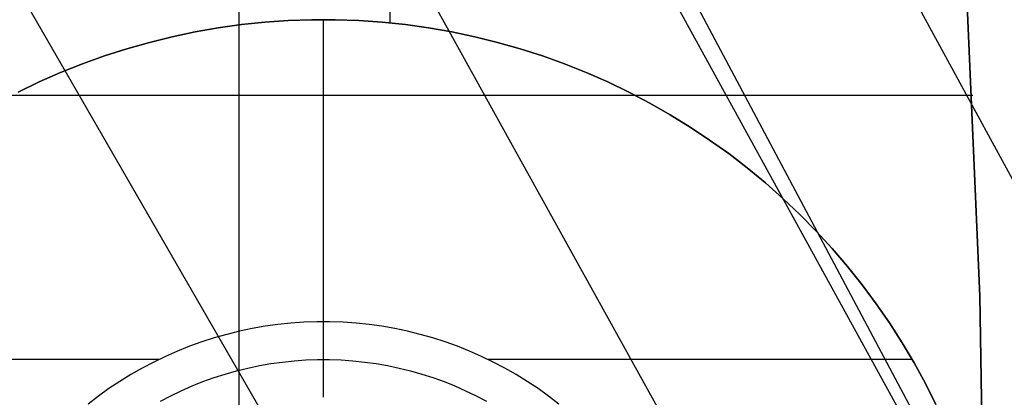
# Model space of a CAD drawing. Header units: millimetres. Extents: x 8926 to 10090, y -5004 to -3986.
# Tile 245 of 256: x 9597.29 to 9603.81, y -4351.51 to -4349.01. Entities that reach past the tile are written whole.
import ezdxf

# ---------------------------------------------------------------- set-up
doc = ezdxf.new("R2010")
doc.units = ezdxf.units.MM
doc.layers.add('1', color=7, linetype='Continuous')
doc.layers.add('BLANCO METALICO', color=7, linetype='Continuous', true_color=0xededed)

msp = doc.modelspace()

# ---------------------------------------------------------------- linework, layer by layer
at = {"layer": '1', "color": 29, "true_color": 0x4d342b}
for p, q in [((9610.3531, -4361.9757, 59.4494), (9554.2512, -4258.9386, 59.5608)), ((9553.9847, -4259.0892, 65.6568), (9609.1082, -4362.6896, 65.6568)), ((9609.1887, -4362.6435, 59.5284), (9589.4628, -4326.7317, 59.5416)), ((9608.0225, -4363.3123, 59.5679), (9591.4131, -4333.3362, 59.5679)), ((9606.2471, -4364.3303, 59.5679), (9592.9143, -4341.2371, 59.5679))]:
    msp.add_line(p, q, dxfattribs=at)
at = {"layer": 'BLANCO METALICO'}
for p, q in [((9599.7475, -4349.0271, 236.5324), (9599.7475, -4343.5053, 236.5324)), ((9598.7475, -4351.5846, 239.5324), (9598.7475, -4345.5053, 239.5324)), ((9603.6511, -4350.8356, 242.0324), (9603.5348, -4348.1682, 242.0324)), ((9603.5348, -4348.1682, 239.5324), (9603.6511, -4350.8356, 239.5324)), ((9603.5348, -4348.1682, 240.7824), (9603.6511, -4350.8356, 240.7824)), ((9598.9171, -4349.0221, 226.5324), (9598.7626, -4349.0381, 226.5324)), ((9598.7626, -4349.0381, 236.5324), (9598.9171, -4349.0221, 236.5324)), ((9598.7626, -4349.0381, 231.5324), (9598.9171, -4349.0221, 231.5324)), ((9599.0721, -4349.0113, 226.5324), (9598.9171, -4349.0221, 226.5324)), ((9598.9171, -4349.0221, 236.5324), (9599.0721, -4349.0113, 236.5324)), ((9598.9171, -4349.0221, 231.5324), (9599.0721, -4349.0113, 231.5324)), ((9599.2274, -4349.006, 226.5324), (9599.0721, -4349.0113, 226.5324)), ((9599.0721, -4349.0113, 236.5324), (9599.2274, -4349.006, 236.5324)), ((9599.0721, -4349.0113, 231.5324), (9599.2274, -4349.006, 231.5324)), ((9599.3827, -4349.006, 226.5324), (9599.2274, -4349.006, 226.5324)), ((9599.2274, -4349.006, 236.5324), (9599.3827, -4349.006, 236.5324)), ((9599.2274, -4349.006, 231.5324), (9599.3827, -4349.006, 231.5324)), ((9599.305, -4349.0053, 236.5324), (9599.305, -4349.0053, 226.5324)), ((9599.305, -4351.0053, 226.5324), (9599.305, -4349.0053, 226.5324)), ((9599.538, -4349.0113, 226.5324), (9599.3827, -4349.006, 226.5324)), ((9599.3827, -4349.006, 236.5324), (9599.538, -4349.0113, 236.5324)), ((9599.3827, -4349.006, 231.5324), (9599.538, -4349.0113, 231.5324)), ((9599.6929, -4349.0221, 226.5324), (9599.538, -4349.0113, 226.5324)), ((9599.538, -4349.0113, 236.5324), (9599.6929, -4349.0221, 236.5324)), ((9599.538, -4349.0113, 231.5324), (9599.6929, -4349.0221, 231.5324)), ((9599.8474, -4349.0381, 226.5324), (9599.6929, -4349.0221, 226.5324)), ((9599.6929, -4349.0221, 236.5324), (9599.8474, -4349.0381, 236.5324)), ((9599.6929, -4349.0221, 231.5324), (9599.8474, -4349.0381, 231.5324)), ((9598.4557, -4349.0862, 226.5324), (9598.3037, -4349.1181, 226.5324)), ((9598.3037, -4349.1181, 236.5324), (9598.4557, -4349.0862, 236.5324)), ((9598.3037, -4349.1181, 231.5324), (9598.4557, -4349.0862, 231.5324)), ((9598.6087, -4349.0595, 226.5324), (9598.4557, -4349.0862, 226.5324)), ((9598.4557, -4349.0862, 236.5324), (9598.6087, -4349.0595, 236.5324)), ((9598.4557, -4349.0862, 231.5324), (9598.6087, -4349.0595, 231.5324)), ((9598.7626, -4349.0381, 226.5324), (9598.6087, -4349.0595, 226.5324)), ((9598.6087, -4349.0595, 236.5324), (9598.7626, -4349.0381, 236.5324)), ((9598.6087, -4349.0595, 231.5324), (9598.7626, -4349.0381, 231.5324)), ((9600.0013, -4349.0595, 226.5324), (9599.8474, -4349.0381, 226.5324)), ((9599.8474, -4349.0381, 236.5324), (9600.0013, -4349.0595, 236.5324)), ((9599.8474, -4349.0381, 231.5324), (9600.0013, -4349.0595, 231.5324)), ((9600.1543, -4349.0862, 226.5324), (9600.0013, -4349.0595, 226.5324)), ((9600.0013, -4349.0595, 236.5324), (9600.1543, -4349.0862, 236.5324)), ((9600.0013, -4349.0595, 231.5324), (9600.1543, -4349.0862, 231.5324)), ((9600.3064, -4349.1181, 226.5324), (9600.1543, -4349.0862, 226.5324)), ((9600.1543, -4349.0862, 236.5324), (9600.3064, -4349.1181, 236.5324)), ((9600.1543, -4349.0862, 231.5324), (9600.3064, -4349.1181, 231.5324)), ((9598.1528, -4349.1553, 226.5324), (9598.0034, -4349.1977, 226.5324)), ((9598.0034, -4349.1977, 236.5324), (9598.1528, -4349.1553, 236.5324)), ((9598.0034, -4349.1977, 231.5324), (9598.1528, -4349.1553, 231.5324)), ((9598.3037, -4349.1181, 226.5324), (9598.1528, -4349.1553, 226.5324)), ((9598.1528, -4349.1553, 236.5324), (9598.3037, -4349.1181, 236.5324)), ((9598.1528, -4349.1553, 231.5324), (9598.3037, -4349.1181, 231.5324)), ((9600.4572, -4349.1553, 226.5324), (9600.3064, -4349.1181, 226.5324)), ((9600.3064, -4349.1181, 236.5324), (9600.4572, -4349.1553, 236.5324)), ((9600.3064, -4349.1181, 231.5324), (9600.4572, -4349.1553, 231.5324)), ((9600.6067, -4349.1977, 226.5324), (9600.4572, -4349.1553, 226.5324)), ((9600.4572, -4349.1553, 236.5324), (9600.6067, -4349.1977, 236.5324)), ((9600.4572, -4349.1553, 231.5324), (9600.6067, -4349.1977, 231.5324)), ((9598.0034, -4349.1977, 226.5324), (9597.8555, -4349.2452, 226.5324)), ((9597.8555, -4349.2452, 236.5324), (9598.0034, -4349.1977, 236.5324)), ((9597.8555, -4349.2452, 231.5324), (9598.0034, -4349.1977, 231.5324)), ((9600.7546, -4349.2452, 226.5324), (9600.6067, -4349.1977, 226.5324)), ((9600.6067, -4349.1977, 236.5324), (9600.7546, -4349.2452, 236.5324)), ((9600.6067, -4349.1977, 231.5324), (9600.7546, -4349.2452, 231.5324)), ((9597.8555, -4349.2452, 226.5324), (9597.7093, -4349.2977, 226.5324)), ((9597.7093, -4349.2977, 236.5324), (9597.8555, -4349.2452, 236.5324)), ((9597.7093, -4349.2977, 231.5324), (9597.8555, -4349.2452, 231.5324)), ((9600.9007, -4349.2977, 226.5324), (9600.7546, -4349.2452, 226.5324)), ((9600.7546, -4349.2452, 236.5324), (9600.9007, -4349.2977, 236.5324)), ((9600.7546, -4349.2452, 231.5324), (9600.9007, -4349.2977, 231.5324)), ((9597.565, -4349.3553, 226.5324), (9597.4228, -4349.4178, 226.5324)), ((9597.4228, -4349.4178, 236.5324), (9597.565, -4349.3553, 236.5324)), ((9597.4228, -4349.4178, 231.5324), (9597.565, -4349.3553, 231.5324)), ((9597.7093, -4349.2977, 226.5324), (9597.565, -4349.3553, 226.5324)), ((9597.565, -4349.3553, 236.5324), (9597.7093, -4349.2977, 236.5324)), ((9597.565, -4349.3553, 231.5324), (9597.7093, -4349.2977, 231.5324)), ((9601.045, -4349.3553, 226.5324), (9600.9007, -4349.2977, 226.5324)), ((9600.9007, -4349.2977, 236.5324), (9601.045, -4349.3553, 236.5324)), ((9600.9007, -4349.2977, 231.5324), (9601.045, -4349.3553, 231.5324)), ((9601.1872, -4349.4178, 226.5324), (9601.045, -4349.3553, 226.5324)), ((9601.045, -4349.3553, 236.5324), (9601.1872, -4349.4178, 236.5324)), ((9601.045, -4349.3553, 231.5324), (9601.1872, -4349.4178, 231.5324)), ((9597.4228, -4349.4178, 226.5324), (9597.2829, -4349.4852, 226.5324)), ((9597.2829, -4349.4852, 236.5324), (9597.4228, -4349.4178, 236.5324)), ((9597.2829, -4349.4852, 231.5324), (9597.4228, -4349.4178, 231.5324)), ((9601.3272, -4349.4852, 226.5324), (9601.1872, -4349.4178, 226.5324)), ((9601.1872, -4349.4178, 236.5324), (9601.3272, -4349.4852, 236.5324)), ((9601.1872, -4349.4178, 231.5324), (9601.3272, -4349.4852, 231.5324)), ((9601.4647, -4349.5574, 226.5324), (9601.3272, -4349.4852, 226.5324)), ((9601.3272, -4349.4852, 236.5324), (9601.4647, -4349.5574, 236.5324)), ((9601.3272, -4349.4852, 231.5324), (9601.4647, -4349.5574, 231.5324)), ((9593.805, -4349.5053, 239.5324), (9603.6028, -4349.5053, 239.5324)), ((9601.5997, -4349.6343, 226.5324), (9601.4647, -4349.5574, 226.5324)), ((9601.4647, -4349.5574, 236.5324), (9601.5997, -4349.6343, 236.5324)), ((9601.4647, -4349.5574, 231.5324), (9601.5997, -4349.6343, 231.5324)), ((9601.732, -4349.7159, 226.5324), (9601.5997, -4349.6343, 226.5324)), ((9601.5997, -4349.6343, 236.5324), (9601.732, -4349.7159, 236.5324)), ((9601.5997, -4349.6343, 231.5324), (9601.732, -4349.7159, 231.5324)), ((9601.8613, -4349.8019, 226.5324), (9601.732, -4349.7159, 226.5324)), ((9601.732, -4349.7159, 236.5324), (9601.8613, -4349.8019, 236.5324)), ((9601.732, -4349.7159, 231.5324), (9601.8613, -4349.8019, 231.5324)), ((9601.9876, -4349.8923, 226.5324), (9601.8613, -4349.8019, 226.5324)), ((9601.8613, -4349.8019, 236.5324), (9601.9876, -4349.8923, 236.5324)), ((9601.8613, -4349.8019, 231.5324), (9601.9876, -4349.8923, 231.5324)), ((9602.1107, -4349.9871, 226.5324), (9601.9876, -4349.8923, 226.5324)), ((9601.9876, -4349.8923, 236.5324), (9602.1107, -4349.9871, 236.5324)), ((9601.9876, -4349.8923, 231.5324), (9602.1107, -4349.9871, 231.5324)), ((9602.2305, -4350.086, 226.5324), (9602.1107, -4349.9871, 226.5324)), ((9602.1107, -4349.9871, 236.5324), (9602.2305, -4350.086, 236.5324)), ((9602.1107, -4349.9871, 231.5324), (9602.2305, -4350.086, 231.5324)), ((9602.3468, -4350.189, 226.5324), (9602.2305, -4350.086, 226.5324)), ((9602.2305, -4350.086, 236.5324), (9602.3468, -4350.189, 236.5324)), ((9602.2305, -4350.086, 231.5324), (9602.3468, -4350.189, 231.5324)), ((9602.4594, -4350.296, 226.5324), (9602.3468, -4350.189, 226.5324)), ((9602.3468, -4350.189, 236.5324), (9602.4594, -4350.296, 236.5324)), ((9602.3468, -4350.189, 231.5324), (9602.4594, -4350.296, 231.5324)), ((9602.5683, -4350.4068, 226.5324), (9602.4594, -4350.296, 226.5324)), ((9602.4594, -4350.296, 236.5324), (9602.5683, -4350.4068, 236.5324)), ((9602.4594, -4350.296, 231.5324), (9602.5683, -4350.4068, 231.5324)), ((9602.6733, -4350.5213, 226.5324), (9602.5683, -4350.4068, 226.5324)), ((9602.5683, -4350.4068, 236.5324), (9602.6733, -4350.5213, 236.5324)), ((9602.5683, -4350.4068, 231.5324), (9602.6733, -4350.5213, 231.5324)), ((9602.7743, -4350.6393, 226.5324), (9602.6733, -4350.5213, 226.5324)), ((9602.6733, -4350.5213, 236.5324), (9602.7743, -4350.6393, 236.5324)), ((9602.6733, -4350.5213, 231.5324), (9602.7743, -4350.6393, 231.5324)), ((9602.8712, -4350.7607, 226.5324), (9602.7743, -4350.6393, 226.5324)), ((9602.7743, -4350.6393, 236.5324), (9602.8712, -4350.7607, 236.5324)), ((9602.7743, -4350.6393, 231.5324), (9602.8712, -4350.7607, 231.5324)), ((9602.9638, -4350.8855, 226.5324), (9602.8712, -4350.7607, 226.5324)), ((9602.8712, -4350.7607, 236.5324), (9602.9638, -4350.8855, 236.5324)), ((9602.8712, -4350.7607, 231.5324), (9602.9638, -4350.8855, 231.5324)), ((9603.6899, -4353.5053, 242.0324), (9603.6511, -4350.8356, 242.0324)), ((9603.6511, -4350.8356, 239.5324), (9603.6899, -4353.5053, 239.5324)), ((9603.6511, -4350.8356, 240.7824), (9603.6899, -4353.5053, 240.7824)), ((9603.052, -4351.0133, 226.5324), (9602.9638, -4350.8855, 226.5324)), ((9602.9638, -4350.8855, 236.5324), (9603.052, -4351.0133, 236.5324)), ((9602.9638, -4350.8855, 231.5324), (9603.052, -4351.0133, 231.5324)), ((9598.8332, -4351.0502, 226.5324), (9598.7487, -4351.068, 226.5324)), ((9598.9182, -4351.0354, 226.5324), (9598.8332, -4351.0502, 226.5324)), ((9599.0037, -4351.0235, 226.5324), (9598.9182, -4351.0354, 226.5324)), ((9599.0895, -4351.0146, 226.5324), (9599.0037, -4351.0235, 226.5324)), ((9599.1756, -4351.0087, 226.5324), (9599.0895, -4351.0146, 226.5324)), ((9599.2619, -4351.0057, 226.5324), (9599.1756, -4351.0087, 226.5324)), ((9599.3482, -4351.0057, 226.5324), (9599.2619, -4351.0057, 226.5324)), ((9599.305, -4351.5053, 227.0324), (9599.305, -4351.0053, 226.5324)), ((9599.4344, -4351.0087, 226.5324), (9599.3482, -4351.0057, 226.5324)), ((9599.5205, -4351.0146, 226.5324), (9599.4344, -4351.0087, 226.5324)), ((9599.6064, -4351.0235, 226.5324), (9599.5205, -4351.0146, 226.5324)), ((9599.6918, -4351.0354, 226.5324), (9599.6064, -4351.0235, 226.5324)), ((9599.7769, -4351.0502, 226.5324), (9599.6918, -4351.0354, 226.5324)), ((9599.8613, -4351.068, 226.5324), (9599.7769, -4351.0502, 226.5324)), ((9603.1358, -4351.1441, 226.5324), (9603.052, -4351.0133, 226.5324)), ((9603.052, -4351.0133, 236.5324), (9603.1358, -4351.1441, 236.5324)), ((9603.052, -4351.0133, 231.5324), (9603.1358, -4351.1441, 231.5324)), ((9598.5819, -4351.1122, 226.5324), (9598.4997, -4351.1386, 226.5324)), ((9598.6649, -4351.0886, 226.5324), (9598.5819, -4351.1122, 226.5324)), ((9598.7487, -4351.068, 226.5324), (9598.6649, -4351.0886, 226.5324)), ((9599.9451, -4351.0886, 226.5324), (9599.8613, -4351.068, 226.5324)), ((9600.0282, -4351.1122, 226.5324), (9599.9451, -4351.0886, 226.5324)), ((9600.1103, -4351.1386, 226.5324), (9600.0282, -4351.1122, 226.5324)), ((9598.4185, -4351.1678, 226.5324), (9598.3384, -4351.1998, 226.5324)), ((9598.4997, -4351.1386, 226.5324), (9598.4185, -4351.1678, 226.5324)), ((9600.1915, -4351.1678, 226.5324), (9600.1103, -4351.1386, 226.5324)), ((9600.2717, -4351.1998, 226.5324), (9600.1915, -4351.1678, 226.5324)), ((9603.215, -4351.2778, 226.5324), (9603.1358, -4351.1441, 226.5324)), ((9603.1358, -4351.1441, 236.5324), (9603.215, -4351.2778, 236.5324)), ((9603.1358, -4351.1441, 231.5324), (9603.215, -4351.2778, 231.5324)), ((9598.2594, -4351.2345, 226.5324), (9598.1816, -4351.2719, 226.5324)), ((9598.3384, -4351.1998, 226.5324), (9598.2594, -4351.2345, 226.5324)), ((9600.3507, -4351.2345, 226.5324), (9600.2717, -4351.1998, 226.5324)), ((9600.4285, -4351.2719, 226.5324), (9600.3507, -4351.2345, 226.5324)), ((9598.2153, -4351.2553, 226.5324), (9595.4079, -4351.2553, 226.5324)), ((9598.1052, -4351.312, 226.5324), (9598.0302, -4351.3548, 226.5324)), ((9598.1816, -4351.2719, 226.5324), (9598.1052, -4351.312, 226.5324)), ((9598.7289, -4351.3303, 226.7824), (9598.8044, -4351.3117, 226.7824)), ((9598.8044, -4351.3117, 226.7824), (9598.8804, -4351.2957, 226.7824)), ((9598.8804, -4351.2957, 226.7824), (9598.9569, -4351.2824, 226.7824)), ((9598.9569, -4351.2824, 226.7824), (9599.0338, -4351.2717, 226.7824)), ((9599.0338, -4351.2717, 226.7824), (9599.1111, -4351.2637, 226.7824)), ((9599.1111, -4351.2637, 226.7824), (9599.1886, -4351.2583, 226.7824)), ((9599.1886, -4351.2583, 226.7824), (9599.2662, -4351.2556, 226.7824)), ((9599.2662, -4351.2556, 226.7824), (9599.3439, -4351.2556, 226.7824)), ((9599.3439, -4351.2556, 226.7824), (9599.4215, -4351.2583, 226.7824)), ((9599.4215, -4351.2583, 226.7824), (9599.499, -4351.2637, 226.7824)), ((9599.499, -4351.2637, 226.7824), (9599.5762, -4351.2717, 226.7824)), ((9599.5762, -4351.2717, 226.7824), (9599.6532, -4351.2824, 226.7824)), ((9599.6532, -4351.2824, 226.7824), (9599.7297, -4351.2957, 226.7824)), ((9599.7297, -4351.2957, 226.7824), (9599.8057, -4351.3117, 226.7824)), ((9599.8057, -4351.3117, 226.7824), (9599.8811, -4351.3303, 226.7824)), ((9603.2021, -4351.2553, 226.5324), (9600.3948, -4351.2553, 226.5324)), ((9600.5049, -4351.312, 226.5324), (9600.4285, -4351.2719, 226.5324)), ((9600.5799, -4351.3548, 226.5324), (9600.5049, -4351.312, 226.5324)), ((9603.2896, -4351.4141, 226.5324), (9603.215, -4351.2778, 226.5324)), ((9603.215, -4351.2778, 236.5324), (9603.2896, -4351.4141, 236.5324)), ((9603.215, -4351.2778, 231.5324), (9603.2896, -4351.4141, 231.5324)), ((9598.0302, -4351.3548, 226.5324), (9597.9567, -4351.4001, 226.5324)), ((9598.5072, -4351.4015, 226.7824), (9598.5803, -4351.3752, 226.7824)), ((9598.5803, -4351.3752, 226.7824), (9598.6542, -4351.3515, 226.7824)), ((9598.6542, -4351.3515, 226.7824), (9598.7289, -4351.3303, 226.7824)), ((9599.8811, -4351.3303, 226.7824), (9599.9558, -4351.3515, 226.7824)), ((9599.9558, -4351.3515, 226.7824), (9600.0298, -4351.3752, 226.7824)), ((9600.0298, -4351.3752, 226.7824), (9600.1029, -4351.4015, 226.7824)), ((9600.6533, -4351.4001, 226.5324), (9600.5799, -4351.3548, 226.5324)), ((9597.9567, -4351.4001, 226.5324), (9597.8849, -4351.4478, 226.5324)), ((9598.3639, -4351.4616, 226.7824), (9598.435, -4351.4303, 226.7824)), ((9598.435, -4351.4303, 226.7824), (9598.5072, -4351.4015, 226.7824)), ((9600.1029, -4351.4015, 226.7824), (9600.175, -4351.4303, 226.7824)), ((9600.175, -4351.4303, 226.7824), (9600.2461, -4351.4616, 226.7824)), ((9600.7252, -4351.4478, 226.5324), (9600.6533, -4351.4001, 226.5324)), ((9603.3594, -4351.5528, 226.5324), (9603.2896, -4351.4141, 226.5324)), ((9603.2896, -4351.4141, 236.5324), (9603.3594, -4351.5528, 236.5324)), ((9603.2896, -4351.4141, 231.5324), (9603.3594, -4351.5528, 231.5324)), ((9597.8147, -4351.4981, 226.5324), (9597.7463, -4351.5507, 226.5324)), ((9597.8849, -4351.4478, 226.5324), (9597.8147, -4351.4981, 226.5324)), ((9598.2252, -4351.5314, 226.7824), (9598.2939, -4351.4953, 226.7824)), ((9598.2939, -4351.4953, 226.7824), (9598.3639, -4351.4616, 226.7824)), ((9599.305, -4351.5053, 227.0324), (9599.305, -4351.5053, 239.5324)), ((9600.2461, -4351.4616, 226.7824), (9600.3161, -4351.4953, 226.7824)), ((9600.3161, -4351.4953, 226.7824), (9600.3849, -4351.5314, 226.7824)), ((9600.7954, -4351.4981, 226.5324), (9600.7252, -4351.4478, 226.5324)), ((9600.8638, -4351.5507, 226.5324), (9600.7954, -4351.4981, 226.5324))]:
    msp.add_line(p, q, dxfattribs=at)

doc.saveas('drawing.dxf')
